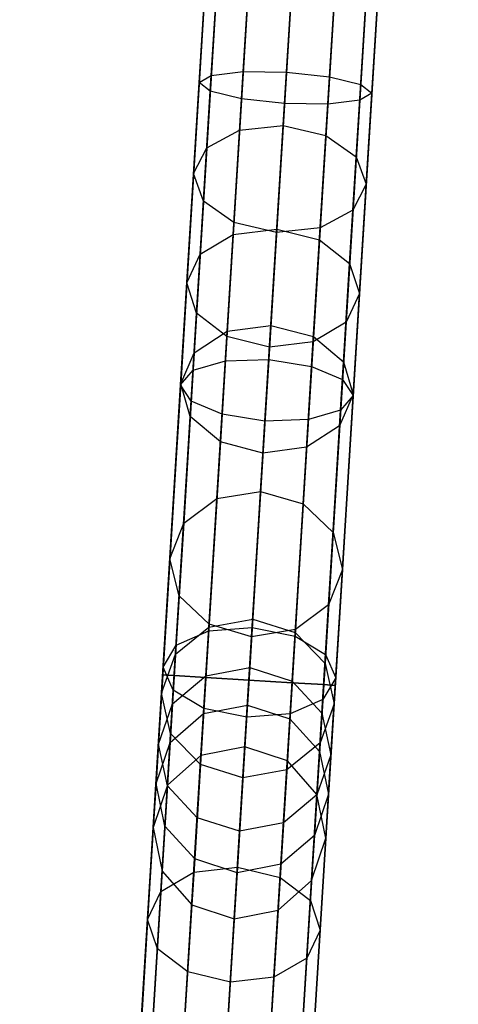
# Model space of a CAD drawing. Extents: x -129 to 129, y -127 to 130.
# Tile 125 of 188: x -7.64 to -2.57, y -83.41 to -72.02. Entities that reach past the tile are written whole.
import ezdxf

# ---------------------------------------------------------------- set-up
doc = ezdxf.new("R2010")
doc.units = 0
doc.header["$LTSCALE"] = 25.4
doc.layers.get('0').update_dxf_attribs({"linetype": 'CONTINUOUS'})

# ---------------------------------------------------------------- blocks, each defined once
blk = doc.blocks.new('NOME_B_PM2_STL')
at = {"color": 0}
for p, q in [((125.624, -57.759, 524.578), (122.546, -107.664, 524.578)), ((125.624, -57.759, 524.578), (122.546, -107.664, 524.578)), ((122.546, -107.664, 344.578), (125.624, -57.759, 344.578)), ((122.546, -107.664, 344.578), (125.624, -57.759, 344.578)), ((125.758, -57.767, 525.078), (122.68, -107.672, 525.078)), ((125.758, -57.767, 525.078), (122.68, -107.672, 525.078)), ((125.758, -57.767, 524.078), (122.68, -107.672, 524.078)), ((125.758, -57.767, 524.078), (122.68, -107.672, 524.078)), ((122.68, -107.672, 344.078), (125.758, -57.767, 344.078)), ((122.68, -107.672, 344.078), (125.758, -57.767, 344.078)), ((122.68, -107.672, 345.078), (125.758, -57.767, 345.078)), ((122.68, -107.672, 345.078), (125.758, -57.767, 345.078)), ((126.123, -57.789, 525.444), (123.045, -107.695, 525.444)), ((126.123, -57.789, 525.444), (123.045, -107.695, 525.444)), ((126.123, -57.789, 523.712), (123.045, -107.695, 523.712)), ((126.123, -57.789, 523.712), (123.045, -107.695, 523.712)), ((123.045, -107.695, 343.712), (126.123, -57.789, 343.712)), ((123.045, -107.695, 343.712), (126.123, -57.789, 343.712)), ((123.045, -107.695, 345.444), (126.123, -57.789, 345.444)), ((123.045, -107.695, 345.444), (126.123, -57.789, 345.444)), ((126.622, -57.82, 523.578), (123.544, -107.725, 523.578)), ((126.622, -57.82, 525.578), (123.544, -107.725, 525.578)), ((126.622, -57.82, 525.578), (123.544, -107.725, 525.578)), ((126.622, -57.82, 523.578), (123.544, -107.725, 523.578)), ((123.544, -107.725, 345.578), (126.622, -57.82, 345.578)), ((123.544, -107.725, 343.578), (126.622, -57.82, 343.578)), ((123.544, -107.725, 343.578), (126.622, -57.82, 343.578)), ((123.544, -107.725, 345.578), (126.622, -57.82, 345.578)), ((127.121, -57.851, 523.712), (124.043, -107.756, 523.712)), ((127.121, -57.851, 523.712), (124.043, -107.756, 523.712)), ((127.121, -57.851, 525.444), (124.043, -107.756, 525.444)), ((127.121, -57.851, 525.444), (124.043, -107.756, 525.444)), ((124.043, -107.756, 345.444), (127.121, -57.851, 345.444)), ((124.043, -107.756, 345.444), (127.121, -57.851, 345.444)), ((124.043, -107.756, 343.712), (127.121, -57.851, 343.712)), ((124.043, -107.756, 343.712), (127.121, -57.851, 343.712)), ((127.487, -57.873, 524.078), (124.409, -107.779, 524.078)), ((127.487, -57.873, 524.078), (124.409, -107.779, 524.078)), ((127.487, -57.873, 525.078), (124.409, -107.779, 525.078)), ((127.487, -57.873, 525.078), (124.409, -107.779, 525.078)), ((124.409, -107.779, 345.078), (127.487, -57.873, 345.078)), ((124.409, -107.779, 345.078), (127.487, -57.873, 345.078)), ((124.409, -107.779, 344.078), (127.487, -57.873, 344.078)), ((124.409, -107.779, 344.078), (127.487, -57.873, 344.078)), ((127.621, -57.882, 524.578), (124.542, -107.787, 524.578)), ((127.621, -57.882, 524.578), (124.542, -107.787, 524.578)), ((124.542, -107.787, 344.578), (127.621, -57.882, 344.578)), ((124.542, -107.787, 344.578), (127.621, -57.882, 344.578)), ((125.32, -62.685, 327.578), (124.201, -80.832, 327.578)), ((125.32, -62.685, 327.578), (124.201, -80.832, 327.578)), ((125.454, -62.694, 328.078), (124.335, -80.84, 328.078)), ((125.454, -62.694, 328.078), (124.335, -80.84, 328.078)), ((125.454, -62.694, 327.078), (124.335, -80.84, 327.078)), ((125.454, -62.694, 327.078), (124.335, -80.84, 327.078)), ((125.819, -62.716, 328.444), (124.7, -80.863, 328.444)), ((125.819, -62.716, 328.444), (124.7, -80.863, 328.444)), ((125.819, -62.716, 326.712), (124.7, -80.863, 326.712)), ((125.819, -62.716, 326.712), (124.7, -80.863, 326.712)), ((126.319, -62.747, 326.578), (125.199, -80.894, 326.578)), ((126.319, -62.747, 328.578), (125.199, -80.894, 328.578)), ((126.319, -62.747, 328.578), (125.199, -80.894, 328.578)), ((126.319, -62.747, 326.578), (125.199, -80.894, 326.578)), ((126.818, -62.778, 326.712), (125.698, -80.924, 326.712)), ((126.818, -62.778, 326.712), (125.698, -80.924, 326.712)), ((126.818, -62.778, 328.444), (125.698, -80.924, 328.444)), ((126.818, -62.778, 328.444), (125.698, -80.924, 328.444)), ((127.183, -62.8, 327.078), (126.064, -80.947, 327.078)), ((127.183, -62.8, 327.078), (126.064, -80.947, 327.078)), ((127.183, -62.8, 328.078), (126.064, -80.947, 328.078)), ((127.183, -62.8, 328.078), (126.064, -80.947, 328.078)), ((127.317, -62.809, 327.578), (126.197, -80.955, 327.578)), ((127.317, -62.809, 327.578), (126.197, -80.955, 327.578)), ((124.624, -73.982, 541.909), (124.847, -70.363, 541.578)), ((124.624, -73.982, 541.909), (124.847, -70.363, 541.578)), ((124.752, -74.08, 541.418), (124.981, -70.371, 541.078)), ((124.752, -74.08, 541.418), (124.981, -70.371, 541.078)), ((124.763, -73.899, 542.401), (124.981, -70.371, 542.078)), ((124.763, -73.899, 542.401), (124.981, -70.371, 542.078)), ((125.113, -74.169, 541.058), (125.346, -70.394, 540.712)), ((125.113, -74.169, 541.058), (125.346, -70.394, 540.712)), ((125.132, -73.856, 542.761), (125.346, -70.394, 542.444)), ((125.132, -73.856, 542.761), (125.346, -70.394, 542.444)), ((125.611, -74.224, 540.926), (125.845, -70.424, 540.578)), ((125.611, -74.224, 540.926), (125.845, -70.424, 540.578)), ((125.845, -70.424, 542.578), (125.633, -73.862, 542.893)), ((125.845, -70.424, 542.578), (125.633, -73.862, 542.893)), ((126.111, -74.231, 541.058), (126.344, -70.455, 540.712)), ((126.111, -74.231, 541.058), (126.344, -70.455, 540.712)), ((126.131, -73.917, 542.761), (126.344, -70.455, 542.444)), ((126.131, -73.917, 542.761), (126.344, -70.455, 542.444)), ((126.481, -74.187, 541.418), (126.709, -70.478, 541.078)), ((126.481, -74.187, 541.418), (126.709, -70.478, 541.078)), ((126.492, -74.006, 542.401), (126.709, -70.478, 542.078)), ((126.492, -74.006, 542.401), (126.709, -70.478, 542.078)), ((126.62, -74.105, 541.909), (126.843, -70.486, 541.578)), ((126.62, -74.105, 541.909), (126.843, -70.486, 541.578)), ((125.757, -71.844, 30.907), (125.521, -75.68, 33.682)), ((125.757, -71.844, 30.907), (125.521, -75.68, 33.682)), ((125.595, -74.48, 686.505), (125.757, -71.844, 688.249)), ((125.595, -74.48, 686.505), (125.757, -71.844, 688.249)), ((125.016, -75.741, 33.584), (125.254, -71.878, 30.789)), ((125.016, -75.741, 33.584), (125.254, -71.878, 30.789)), ((125.254, -71.878, 688.367), (125.091, -74.532, 686.61)), ((125.254, -71.878, 688.367), (125.091, -74.532, 686.61)), ((126.014, -75.802, 33.584), (126.253, -71.939, 30.789)), ((126.014, -75.802, 33.584), (126.253, -71.939, 30.789)), ((126.253, -71.939, 688.367), (126.089, -74.594, 686.61)), ((126.253, -71.939, 688.367), (126.089, -74.594, 686.61)), ((124.635, -75.967, 33.316), (124.878, -72.03, 30.468)), ((124.635, -75.967, 33.316), (124.878, -72.03, 30.468)), ((124.878, -72.03, 688.688), (124.711, -74.736, 686.897)), ((124.878, -72.03, 688.688), (124.711, -74.736, 686.897)), ((126.364, -76.074, 33.316), (126.607, -72.137, 30.468)), ((126.364, -76.074, 33.316), (126.607, -72.137, 30.468)), ((126.607, -72.137, 688.688), (126.44, -74.842, 686.897)), ((126.607, -72.137, 688.688), (126.44, -74.842, 686.897)), ((124.481, -76.3, 32.951), (124.73, -72.262, 30.029)), ((124.481, -76.3, 32.951), (124.73, -72.262, 30.029)), ((124.73, -72.262, 689.126), (124.559, -75.036, 687.29)), ((124.73, -72.262, 689.126), (124.559, -75.036, 687.29)), ((126.477, -76.423, 32.951), (126.726, -72.385, 30.029)), ((126.477, -76.423, 32.951), (126.726, -72.385, 30.029)), ((126.726, -72.385, 689.126), (126.555, -75.159, 687.29)), ((126.726, -72.385, 689.126), (126.555, -75.159, 687.29)), ((124.593, -76.648, 32.585), (124.849, -72.509, 29.591)), ((124.593, -76.648, 32.585), (124.849, -72.509, 29.591)), ((124.849, -72.509, 689.565), (124.673, -75.353, 687.683)), ((124.849, -72.509, 689.565), (124.673, -75.353, 687.683)), ((126.322, -76.755, 32.585), (126.578, -72.616, 29.591)), ((126.322, -76.755, 32.585), (126.578, -72.616, 29.591)), ((126.578, -72.616, 689.565), (126.402, -75.46, 687.683)), ((126.578, -72.616, 689.565), (126.402, -75.46, 687.683)), ((124.943, -76.92, 32.317), (125.203, -72.707, 29.269)), ((124.943, -76.92, 32.317), (125.203, -72.707, 29.269)), ((125.203, -72.707, 689.886), (125.025, -75.602, 687.971)), ((125.203, -72.707, 689.886), (125.025, -75.602, 687.971)), ((125.942, -76.981, 32.317), (126.201, -72.769, 29.269)), ((125.942, -76.981, 32.317), (126.201, -72.769, 29.269)), ((126.201, -72.769, 689.886), (126.023, -75.663, 687.971)), ((126.201, -72.769, 689.886), (126.023, -75.663, 687.971)), ((125.437, -77.042, 32.219), (125.698, -72.802, 29.152)), ((125.437, -77.042, 32.219), (125.698, -72.802, 29.152)), ((125.698, -72.802, 690.004), (125.519, -75.715, 688.076)), ((125.698, -72.802, 690.004), (125.519, -75.715, 688.076)), ((124.553, -77.311, 543.359), (124.763, -73.899, 542.401)), ((124.553, -77.311, 543.359), (124.763, -73.899, 542.401)), ((124.624, -73.982, 541.909), (124.763, -73.899, 542.401)), ((124.624, -73.982, 541.909), (124.763, -73.899, 542.401)), ((124.763, -73.899, 542.401), (125.132, -73.856, 542.761)), ((124.763, -73.899, 542.401), (125.132, -73.856, 542.761)), ((124.926, -77.203, 543.701), (125.132, -73.856, 542.761)), ((124.926, -77.203, 543.701), (125.132, -73.856, 542.761)), ((125.132, -73.856, 542.761), (125.633, -73.862, 542.893)), ((125.132, -73.856, 542.761), (125.633, -73.862, 542.893)), ((125.633, -73.862, 542.893), (125.428, -77.186, 543.827)), ((125.633, -73.862, 542.893), (125.428, -77.186, 543.827)), ((125.633, -73.862, 542.893), (126.131, -73.917, 542.761)), ((125.633, -73.862, 542.893), (126.131, -73.917, 542.761)), ((124.408, -77.48, 542.892), (124.624, -73.982, 541.909)), ((124.408, -77.48, 542.892), (124.624, -73.982, 541.909)), ((124.752, -74.08, 541.418), (124.624, -73.982, 541.909)), ((124.752, -74.08, 541.418), (124.624, -73.982, 541.909)), ((125.924, -77.265, 543.701), (126.131, -73.917, 542.761)), ((125.924, -77.265, 543.701), (126.131, -73.917, 542.761)), ((126.131, -73.917, 542.761), (126.492, -74.006, 542.401)), ((126.131, -73.917, 542.761), (126.492, -74.006, 542.401)), ((126.281, -77.417, 543.359), (126.492, -74.006, 542.401)), ((126.281, -77.417, 543.359), (126.492, -74.006, 542.401)), ((126.492, -74.006, 542.401), (126.62, -74.105, 541.909)), ((126.492, -74.006, 542.401), (126.62, -74.105, 541.909)), ((124.531, -77.667, 542.425), (124.752, -74.08, 541.418)), ((124.531, -77.667, 542.425), (124.752, -74.08, 541.418)), ((125.113, -74.169, 541.058), (124.752, -74.08, 541.418)), ((125.113, -74.169, 541.058), (124.752, -74.08, 541.418)), ((126.404, -77.604, 542.892), (126.62, -74.105, 541.909)), ((126.404, -77.604, 542.892), (126.62, -74.105, 541.909)), ((126.62, -74.105, 541.909), (126.481, -74.187, 541.418)), ((126.62, -74.105, 541.909), (126.481, -74.187, 541.418)), ((124.888, -77.819, 542.083), (125.113, -74.169, 541.058)), ((124.888, -77.819, 542.083), (125.113, -74.169, 541.058)), ((125.611, -74.224, 540.926), (125.113, -74.169, 541.058)), ((125.611, -74.224, 540.926), (125.113, -74.169, 541.058)), ((125.384, -77.898, 541.958), (125.611, -74.224, 540.926)), ((125.384, -77.898, 541.958), (125.611, -74.224, 540.926)), ((126.111, -74.231, 541.058), (125.611, -74.224, 540.926)), ((126.111, -74.231, 541.058), (125.611, -74.224, 540.926)), ((125.886, -77.881, 542.083), (126.111, -74.231, 541.058)), ((125.886, -77.881, 542.083), (126.111, -74.231, 541.058)), ((126.481, -74.187, 541.418), (126.111, -74.231, 541.058)), ((126.481, -74.187, 541.418), (126.111, -74.231, 541.058)), ((126.259, -77.773, 542.425), (126.481, -74.187, 541.418)), ((126.259, -77.773, 542.425), (126.481, -74.187, 541.418)), ((125.091, -74.532, 686.61), (125.595, -74.48, 686.505)), ((125.091, -74.532, 686.61), (125.595, -74.48, 686.505)), ((125.452, -76.791, 684.346), (125.595, -74.48, 686.505)), ((125.452, -76.791, 684.346), (125.595, -74.48, 686.505)), ((125.595, -74.48, 686.505), (126.089, -74.594, 686.61)), ((125.595, -74.48, 686.505), (126.089, -74.594, 686.61)), ((124.711, -74.736, 686.897), (125.091, -74.532, 686.61)), ((124.711, -74.736, 686.897), (125.091, -74.532, 686.61)), ((125.091, -74.532, 686.61), (124.947, -76.859, 684.436)), ((125.091, -74.532, 686.61), (124.947, -76.859, 684.436)), ((126.089, -74.594, 686.61), (125.945, -76.921, 684.436)), ((126.089, -74.594, 686.61), (125.945, -76.921, 684.436)), ((126.089, -74.594, 686.61), (126.44, -74.842, 686.897)), ((126.089, -74.594, 686.61), (126.44, -74.842, 686.897)), ((124.559, -75.036, 687.29), (124.711, -74.736, 686.897)), ((124.559, -75.036, 687.29), (124.711, -74.736, 686.897)), ((124.711, -74.736, 686.897), (124.565, -77.107, 684.682)), ((124.711, -74.736, 686.897), (124.565, -77.107, 684.682)), ((126.44, -74.842, 686.897), (126.294, -77.214, 684.682)), ((126.44, -74.842, 686.897), (126.294, -77.214, 684.682)), ((126.44, -74.842, 686.897), (126.555, -75.159, 687.29)), ((126.44, -74.842, 686.897), (126.555, -75.159, 687.29)), ((124.559, -75.036, 687.29), (124.409, -77.468, 685.018)), ((124.559, -75.036, 687.29), (124.409, -77.468, 685.018)), ((124.673, -75.353, 687.683), (124.559, -75.036, 687.29)), ((124.673, -75.353, 687.683), (124.559, -75.036, 687.29)), ((126.555, -75.159, 687.29), (126.402, -75.46, 687.683)), ((126.555, -75.159, 687.29), (126.402, -75.46, 687.683)), ((126.555, -75.159, 687.29), (126.405, -77.591, 685.018)), ((126.555, -75.159, 687.29), (126.405, -77.591, 685.018)), ((124.673, -75.353, 687.683), (124.52, -77.846, 685.354)), ((124.673, -75.353, 687.683), (124.52, -77.846, 685.354)), ((125.025, -75.602, 687.971), (124.673, -75.353, 687.683)), ((125.025, -75.602, 687.971), (124.673, -75.353, 687.683)), ((126.402, -75.46, 687.683), (126.023, -75.663, 687.971)), ((126.402, -75.46, 687.683), (126.023, -75.663, 687.971)), ((126.402, -75.46, 687.683), (126.248, -77.953, 685.354)), ((126.402, -75.46, 687.683), (126.248, -77.953, 685.354)), ((125.025, -75.602, 687.971), (124.868, -78.139, 685.6)), ((125.025, -75.602, 687.971), (124.868, -78.139, 685.6)), ((125.519, -75.715, 688.076), (125.025, -75.602, 687.971)), ((125.519, -75.715, 688.076), (125.025, -75.602, 687.971)), ((125.016, -75.741, 33.584), (125.521, -75.68, 33.682)), ((125.016, -75.741, 33.584), (125.521, -75.68, 33.682)), ((125.521, -75.68, 33.682), (125.334, -78.711, 37.323)), ((125.521, -75.68, 33.682), (125.334, -78.711, 37.323)), ((125.519, -75.715, 688.076), (125.361, -78.269, 685.69)), ((125.519, -75.715, 688.076), (125.361, -78.269, 685.69)), ((126.023, -75.663, 687.971), (125.519, -75.715, 688.076)), ((126.023, -75.663, 687.971), (125.519, -75.715, 688.076)), ((125.521, -75.68, 33.682), (126.014, -75.802, 33.584)), ((125.521, -75.68, 33.682), (126.014, -75.802, 33.584)), ((126.023, -75.663, 687.971), (125.866, -78.201, 685.6)), ((126.023, -75.663, 687.971), (125.866, -78.201, 685.6)), ((124.635, -75.967, 33.316), (125.016, -75.741, 33.584)), ((124.635, -75.967, 33.316), (125.016, -75.741, 33.584)), ((124.828, -78.793, 37.25), (125.016, -75.741, 33.584)), ((124.828, -78.793, 37.25), (125.016, -75.741, 33.584)), ((125.826, -78.855, 37.25), (126.014, -75.802, 33.584)), ((125.826, -78.855, 37.25), (126.014, -75.802, 33.584)), ((126.014, -75.802, 33.584), (126.364, -76.074, 33.316)), ((126.014, -75.802, 33.584), (126.364, -76.074, 33.316)), ((124.444, -79.078, 37.053), (124.635, -75.967, 33.316)), ((124.444, -79.078, 37.053), (124.635, -75.967, 33.316)), ((124.481, -76.3, 32.951), (124.635, -75.967, 33.316)), ((124.481, -76.3, 32.951), (124.635, -75.967, 33.316)), ((126.172, -79.185, 37.053), (126.364, -76.074, 33.316)), ((126.172, -79.185, 37.053), (126.364, -76.074, 33.316)), ((126.364, -76.074, 33.316), (126.477, -76.423, 32.951)), ((126.364, -76.074, 33.316), (126.477, -76.423, 32.951)), ((124.284, -79.49, 36.783), (124.481, -76.3, 32.951)), ((124.284, -79.49, 36.783), (124.481, -76.3, 32.951)), ((124.593, -76.648, 32.585), (124.481, -76.3, 32.951)), ((124.593, -76.648, 32.585), (124.481, -76.3, 32.951)), ((126.28, -79.613, 36.783), (126.477, -76.423, 32.951)), ((126.28, -79.613, 36.783), (126.477, -76.423, 32.951)), ((126.477, -76.423, 32.951), (126.322, -76.755, 32.585)), ((126.477, -76.423, 32.951), (126.322, -76.755, 32.585)), ((124.392, -79.918, 36.513), (124.593, -76.648, 32.585)), ((124.392, -79.918, 36.513), (124.593, -76.648, 32.585)), ((124.943, -76.92, 32.317), (124.593, -76.648, 32.585)), ((124.943, -76.92, 32.317), (124.593, -76.648, 32.585)), ((126.322, -76.755, 32.585), (125.942, -76.981, 32.317)), ((126.322, -76.755, 32.585), (125.942, -76.981, 32.317)), ((126.121, -80.025, 36.513), (126.322, -76.755, 32.585)), ((126.121, -80.025, 36.513), (126.322, -76.755, 32.585)), ((124.565, -77.107, 684.682), (124.947, -76.859, 684.436)), ((124.565, -77.107, 684.682), (124.947, -76.859, 684.436)), ((124.947, -76.859, 684.436), (124.828, -78.793, 681.905)), ((124.947, -76.859, 684.436), (124.828, -78.793, 681.905)), ((124.947, -76.859, 684.436), (125.452, -76.791, 684.346)), ((124.947, -76.859, 684.436), (125.452, -76.791, 684.346)), ((125.334, -78.711, 681.833), (125.452, -76.791, 684.346)), ((125.334, -78.711, 681.833), (125.452, -76.791, 684.346)), ((125.452, -76.791, 684.346), (125.945, -76.921, 684.436)), ((125.452, -76.791, 684.346), (125.945, -76.921, 684.436)), ((124.738, -80.248, 36.315), (124.943, -76.92, 32.317)), ((124.738, -80.248, 36.315), (124.943, -76.92, 32.317)), ((125.437, -77.042, 32.219), (124.943, -76.92, 32.317)), ((125.437, -77.042, 32.219), (124.943, -76.92, 32.317)), ((125.942, -76.981, 32.317), (125.437, -77.042, 32.219)), ((125.942, -76.981, 32.317), (125.437, -77.042, 32.219)), ((125.736, -80.31, 36.315), (125.942, -76.981, 32.317)), ((125.736, -80.31, 36.315), (125.942, -76.981, 32.317)), ((125.945, -76.921, 684.436), (125.826, -78.855, 681.905)), ((125.945, -76.921, 684.436), (125.826, -78.855, 681.905)), ((125.945, -76.921, 684.436), (126.294, -77.214, 684.682)), ((125.945, -76.921, 684.436), (126.294, -77.214, 684.682)), ((125.23, -80.392, 36.243), (125.437, -77.042, 32.219)), ((125.23, -80.392, 36.243), (125.437, -77.042, 32.219)), ((124.409, -77.468, 685.018), (124.565, -77.107, 684.682)), ((124.409, -77.468, 685.018), (124.565, -77.107, 684.682)), ((124.565, -77.107, 684.682), (124.444, -79.078, 682.103)), ((124.565, -77.107, 684.682), (124.444, -79.078, 682.103)), ((124.553, -77.311, 543.359), (124.926, -77.203, 543.701)), ((124.553, -77.311, 543.359), (124.926, -77.203, 543.701)), ((124.733, -80.325, 545.234), (124.926, -77.203, 543.701)), ((124.733, -80.325, 545.234), (124.926, -77.203, 543.701)), ((124.926, -77.203, 543.701), (125.428, -77.186, 543.827)), ((124.926, -77.203, 543.701), (125.428, -77.186, 543.827)), ((125.428, -77.186, 543.827), (125.237, -80.286, 545.349)), ((125.428, -77.186, 543.827), (125.237, -80.286, 545.349)), ((125.428, -77.186, 543.827), (125.924, -77.265, 543.701)), ((125.428, -77.186, 543.827), (125.924, -77.265, 543.701)), ((126.294, -77.214, 684.682), (126.172, -79.185, 682.103)), ((126.294, -77.214, 684.682), (126.172, -79.185, 682.103)), ((126.294, -77.214, 684.682), (126.405, -77.591, 685.018)), ((126.294, -77.214, 684.682), (126.405, -77.591, 685.018)), ((124.356, -80.492, 544.922), (124.553, -77.311, 543.359)), ((124.356, -80.492, 544.922), (124.553, -77.311, 543.359)), ((124.408, -77.48, 542.892), (124.553, -77.311, 543.359)), ((124.408, -77.48, 542.892), (124.553, -77.311, 543.359)), ((125.732, -80.386, 545.234), (125.924, -77.265, 543.701)), ((125.732, -80.386, 545.234), (125.924, -77.265, 543.701)), ((125.924, -77.265, 543.701), (126.281, -77.417, 543.359)), ((125.924, -77.265, 543.701), (126.281, -77.417, 543.359)), ((126.085, -80.599, 544.922), (126.281, -77.417, 543.359)), ((126.085, -80.599, 544.922), (126.281, -77.417, 543.359)), ((126.281, -77.417, 543.359), (126.404, -77.604, 542.892)), ((126.281, -77.417, 543.359), (126.404, -77.604, 542.892)), ((124.207, -80.743, 544.495), (124.408, -77.48, 542.892)), ((124.207, -80.743, 544.495), (124.408, -77.48, 542.892)), ((124.409, -77.468, 685.018), (124.284, -79.49, 682.373)), ((124.409, -77.468, 685.018), (124.284, -79.49, 682.373)), ((124.531, -77.667, 542.425), (124.408, -77.48, 542.892)), ((124.531, -77.667, 542.425), (124.408, -77.48, 542.892)), ((124.52, -77.846, 685.354), (124.409, -77.468, 685.018)), ((124.52, -77.846, 685.354), (124.409, -77.468, 685.018)), ((124.324, -81.011, 544.068), (124.531, -77.667, 542.425)), ((124.324, -81.011, 544.068), (124.531, -77.667, 542.425)), ((124.888, -77.819, 542.083), (124.531, -77.667, 542.425)), ((124.888, -77.819, 542.083), (124.531, -77.667, 542.425)), ((126.203, -80.867, 544.495), (126.404, -77.604, 542.892)), ((126.203, -80.867, 544.495), (126.404, -77.604, 542.892)), ((126.405, -77.591, 685.018), (126.248, -77.953, 685.354)), ((126.405, -77.591, 685.018), (126.248, -77.953, 685.354)), ((126.404, -77.604, 542.892), (126.259, -77.773, 542.425)), ((126.404, -77.604, 542.892), (126.259, -77.773, 542.425)), ((126.405, -77.591, 685.018), (126.28, -79.613, 682.373)), ((126.405, -77.591, 685.018), (126.28, -79.613, 682.373)), ((126.259, -77.773, 542.425), (125.886, -77.881, 542.083)), ((126.259, -77.773, 542.425), (125.886, -77.881, 542.083)), ((126.053, -81.118, 544.068), (126.259, -77.773, 542.425)), ((126.053, -81.118, 544.068), (126.259, -77.773, 542.425)), ((124.52, -77.846, 685.354), (124.392, -79.918, 682.643)), ((124.52, -77.846, 685.354), (124.392, -79.918, 682.643)), ((124.868, -78.139, 685.6), (124.52, -77.846, 685.354)), ((124.868, -78.139, 685.6), (124.52, -77.846, 685.354)), ((124.678, -81.224, 543.755), (124.888, -77.819, 542.083)), ((124.678, -81.224, 543.755), (124.888, -77.819, 542.083)), ((125.384, -77.898, 541.958), (124.888, -77.819, 542.083)), ((125.384, -77.898, 541.958), (124.888, -77.819, 542.083)), ((125.173, -81.324, 543.641), (125.384, -77.898, 541.958)), ((125.173, -81.324, 543.641), (125.384, -77.898, 541.958)), ((125.886, -77.881, 542.083), (125.384, -77.898, 541.958)), ((125.886, -77.881, 542.083), (125.384, -77.898, 541.958)), ((125.676, -81.285, 543.755), (125.886, -77.881, 542.083)), ((125.676, -81.285, 543.755), (125.886, -77.881, 542.083)), ((126.248, -77.953, 685.354), (125.866, -78.201, 685.6)), ((126.248, -77.953, 685.354), (125.866, -78.201, 685.6)), ((126.248, -77.953, 685.354), (126.121, -80.025, 682.643)), ((126.248, -77.953, 685.354), (126.121, -80.025, 682.643)), ((124.868, -78.139, 685.6), (124.738, -80.248, 682.84)), ((124.868, -78.139, 685.6), (124.738, -80.248, 682.84)), ((125.361, -78.269, 685.69), (124.868, -78.139, 685.6)), ((125.361, -78.269, 685.69), (124.868, -78.139, 685.6)), ((125.866, -78.201, 685.6), (125.361, -78.269, 685.69)), ((125.866, -78.201, 685.6), (125.361, -78.269, 685.69)), ((125.866, -78.201, 685.6), (125.736, -80.31, 682.84)), ((125.866, -78.201, 685.6), (125.736, -80.31, 682.84)), ((125.361, -78.269, 685.69), (125.23, -80.392, 682.913)), ((125.361, -78.269, 685.69), (125.23, -80.392, 682.913)), ((124.444, -79.078, 682.103), (124.828, -78.793, 681.905)), ((124.444, -79.078, 682.103), (124.828, -78.793, 681.905)), ((124.444, -79.078, 37.053), (124.828, -78.793, 37.25)), ((124.444, -79.078, 37.053), (124.828, -78.793, 37.25)), ((124.701, -80.845, 41.559), (124.828, -78.793, 37.25)), ((124.701, -80.845, 41.559), (124.828, -78.793, 37.25)), ((124.828, -78.793, 681.905), (124.736, -80.281, 679.088)), ((124.828, -78.793, 681.905), (124.736, -80.281, 679.088)), ((124.828, -78.793, 681.905), (125.334, -78.711, 681.833)), ((124.828, -78.793, 681.905), (125.334, -78.711, 681.833)), ((124.828, -78.793, 37.25), (125.334, -78.711, 37.323)), ((124.828, -78.793, 37.25), (125.334, -78.711, 37.323)), ((125.334, -78.711, 37.323), (125.208, -80.748, 41.602)), ((125.334, -78.711, 37.323), (125.208, -80.748, 41.602)), ((125.243, -80.189, 679.036), (125.334, -78.711, 681.833)), ((125.243, -80.189, 679.036), (125.334, -78.711, 681.833)), ((125.334, -78.711, 681.833), (125.826, -78.855, 681.905)), ((125.334, -78.711, 681.833), (125.826, -78.855, 681.905)), ((125.334, -78.711, 37.323), (125.826, -78.855, 37.25)), ((125.334, -78.711, 37.323), (125.826, -78.855, 37.25)), ((125.699, -80.906, 41.559), (125.826, -78.855, 37.25)), ((125.699, -80.906, 41.559), (125.826, -78.855, 37.25)), ((125.826, -78.855, 681.905), (125.734, -80.343, 679.088)), ((125.826, -78.855, 681.905), (125.734, -80.343, 679.088)), ((125.826, -78.855, 681.905), (126.172, -79.185, 682.103)), ((125.826, -78.855, 681.905), (126.172, -79.185, 682.103)), ((125.826, -78.855, 37.25), (126.172, -79.185, 37.053)), ((125.826, -78.855, 37.25), (126.172, -79.185, 37.053)), ((124.284, -79.49, 682.373), (124.444, -79.078, 682.103)), ((124.284, -79.49, 682.373), (124.444, -79.078, 682.103)), ((124.284, -79.49, 36.783), (124.444, -79.078, 37.053)), ((124.284, -79.49, 36.783), (124.444, -79.078, 37.053)), ((124.315, -81.169, 41.444), (124.444, -79.078, 37.053)), ((124.315, -81.169, 41.444), (124.444, -79.078, 37.053)), ((124.444, -79.078, 682.103), (124.35, -80.595, 679.232)), ((124.444, -79.078, 682.103), (124.35, -80.595, 679.232)), ((126.043, -81.275, 41.444), (126.172, -79.185, 37.053)), ((126.043, -81.275, 41.444), (126.172, -79.185, 37.053)), ((126.172, -79.185, 682.103), (126.079, -80.701, 679.232)), ((126.172, -79.185, 682.103), (126.079, -80.701, 679.232)), ((126.172, -79.185, 682.103), (126.28, -79.613, 682.373)), ((126.172, -79.185, 682.103), (126.28, -79.613, 682.373)), ((126.172, -79.185, 37.053), (126.28, -79.613, 36.783)), ((126.172, -79.185, 37.053), (126.28, -79.613, 36.783)), ((124.152, -81.634, 41.287), (124.284, -79.49, 36.783)), ((124.152, -81.634, 41.287), (124.284, -79.49, 36.783)), ((124.284, -79.49, 682.373), (124.188, -81.046, 679.428)), ((124.284, -79.49, 682.373), (124.188, -81.046, 679.428)), ((124.392, -79.918, 682.643), (124.284, -79.49, 682.373)), ((124.392, -79.918, 682.643), (124.284, -79.49, 682.373)), ((124.392, -79.918, 36.513), (124.284, -79.49, 36.783)), ((124.392, -79.918, 36.513), (124.284, -79.49, 36.783)), ((126.28, -79.613, 682.373), (126.121, -80.025, 682.643)), ((126.28, -79.613, 682.373), (126.121, -80.025, 682.643)), ((126.28, -79.613, 36.783), (126.121, -80.025, 36.513)), ((126.28, -79.613, 36.783), (126.121, -80.025, 36.513)), ((126.148, -81.757, 41.287), (126.28, -79.613, 36.783)), ((126.148, -81.757, 41.287), (126.28, -79.613, 36.783)), ((126.28, -79.613, 682.373), (126.184, -81.169, 679.428)), ((126.28, -79.613, 682.373), (126.184, -81.169, 679.428)), ((124.256, -82.116, 41.13), (124.392, -79.918, 36.513)), ((124.256, -82.116, 41.13), (124.392, -79.918, 36.513)), ((124.392, -79.918, 682.643), (124.293, -81.513, 679.624)), ((124.392, -79.918, 682.643), (124.293, -81.513, 679.624)), ((124.738, -80.248, 682.84), (124.392, -79.918, 682.643)), ((124.738, -80.248, 682.84), (124.392, -79.918, 682.643)), ((124.738, -80.248, 36.315), (124.392, -79.918, 36.513)), ((124.738, -80.248, 36.315), (124.392, -79.918, 36.513)), ((126.121, -80.025, 682.643), (125.736, -80.31, 682.84)), ((126.121, -80.025, 682.643), (125.736, -80.31, 682.84)), ((126.121, -80.025, 36.513), (125.736, -80.31, 36.315)), ((126.121, -80.025, 36.513), (125.736, -80.31, 36.315)), ((125.985, -82.223, 41.13), (126.121, -80.025, 36.513)), ((125.985, -82.223, 41.13), (126.121, -80.025, 36.513)), ((126.121, -80.025, 682.643), (126.022, -81.619, 679.624)), ((126.121, -80.025, 682.643), (126.022, -81.619, 679.624)), ((124.35, -80.595, 679.232), (124.736, -80.281, 679.088)), ((124.35, -80.595, 679.232), (124.736, -80.281, 679.088)), ((124.6, -82.486, 41.015), (124.738, -80.248, 36.315)), ((124.6, -82.486, 41.015), (124.738, -80.248, 36.315)), ((124.738, -80.248, 682.84), (124.638, -81.871, 679.768)), ((124.738, -80.248, 682.84), (124.638, -81.871, 679.768)), ((124.736, -80.281, 679.088), (124.674, -81.282, 676.063)), ((124.736, -80.281, 679.088), (124.674, -81.282, 676.063)), ((124.733, -80.325, 545.234), (125.237, -80.286, 545.349)), ((124.733, -80.325, 545.234), (125.237, -80.286, 545.349)), ((124.736, -80.281, 679.088), (125.243, -80.189, 679.036)), ((124.736, -80.281, 679.088), (125.243, -80.189, 679.036)), ((125.23, -80.392, 682.913), (124.738, -80.248, 682.84)), ((125.23, -80.392, 682.913), (124.738, -80.248, 682.84)), ((125.23, -80.392, 36.243), (124.738, -80.248, 36.315)), ((125.23, -80.392, 36.243), (124.738, -80.248, 36.315)), ((125.237, -80.286, 545.349), (125.066, -83.059, 547.409)), ((125.237, -80.286, 545.349), (125.066, -83.059, 547.409)), ((125.181, -81.183, 676.031), (125.243, -80.189, 679.036)), ((125.181, -81.183, 676.031), (125.243, -80.189, 679.036)), ((125.237, -80.286, 545.349), (125.732, -80.386, 545.234)), ((125.237, -80.286, 545.349), (125.732, -80.386, 545.234)), ((125.243, -80.189, 679.036), (125.734, -80.343, 679.088)), ((125.243, -80.189, 679.036), (125.734, -80.343, 679.088)), ((124.356, -80.492, 544.922), (124.733, -80.325, 545.234)), ((124.356, -80.492, 544.922), (124.733, -80.325, 545.234)), ((124.561, -83.117, 547.309), (124.733, -80.325, 545.234)), ((124.561, -83.117, 547.309), (124.733, -80.325, 545.234)), ((125.091, -82.643, 40.972), (125.23, -80.392, 36.243)), ((125.091, -82.643, 40.972), (125.23, -80.392, 36.243)), ((125.23, -80.392, 682.913), (125.13, -82.025, 679.821)), ((125.23, -80.392, 682.913), (125.13, -82.025, 679.821)), ((125.736, -80.31, 682.84), (125.23, -80.392, 682.913)), ((125.736, -80.31, 682.84), (125.23, -80.392, 682.913)), ((125.736, -80.31, 36.315), (125.23, -80.392, 36.243)), ((125.736, -80.31, 36.315), (125.23, -80.392, 36.243)), ((125.559, -83.179, 547.309), (125.732, -80.386, 545.234)), ((125.559, -83.179, 547.309), (125.732, -80.386, 545.234)), ((125.598, -82.547, 41.015), (125.736, -80.31, 36.315)), ((125.598, -82.547, 41.015), (125.736, -80.31, 36.315)), ((125.736, -80.31, 682.84), (125.636, -81.933, 679.768)), ((125.736, -80.31, 682.84), (125.636, -81.933, 679.768)), ((125.734, -80.343, 679.088), (125.673, -81.344, 676.063)), ((125.734, -80.343, 679.088), (125.673, -81.344, 676.063)), ((125.732, -80.386, 545.234), (126.085, -80.599, 544.922)), ((125.732, -80.386, 545.234), (126.085, -80.599, 544.922)), ((125.734, -80.343, 679.088), (126.079, -80.701, 679.232)), ((125.734, -80.343, 679.088), (126.079, -80.701, 679.232)), ((124.181, -83.338, 547.036), (124.356, -80.492, 544.922)), ((124.181, -83.338, 547.036), (124.356, -80.492, 544.922)), ((124.207, -80.743, 544.495), (124.356, -80.492, 544.922)), ((124.207, -80.743, 544.495), (124.356, -80.492, 544.922)), ((124.188, -81.046, 679.428), (124.35, -80.595, 679.232)), ((124.188, -81.046, 679.428), (124.35, -80.595, 679.232)), ((124.35, -80.595, 679.232), (124.287, -81.615, 676.148)), ((124.35, -80.595, 679.232), (124.287, -81.615, 676.148)), ((125.91, -83.445, 547.036), (126.085, -80.599, 544.922)), ((125.91, -83.445, 547.036), (126.085, -80.599, 544.922)), ((126.085, -80.599, 544.922), (126.203, -80.867, 544.495)), ((126.085, -80.599, 544.922), (126.203, -80.867, 544.495)), ((124.027, -83.662, 546.663), (124.207, -80.743, 544.495)), ((124.027, -83.662, 546.663), (124.207, -80.743, 544.495)), ((124.324, -81.011, 544.068), (124.207, -80.743, 544.495)), ((124.324, -81.011, 544.068), (124.207, -80.743, 544.495)), ((124.701, -80.845, 41.559), (125.208, -80.748, 41.602)), ((124.701, -80.845, 41.559), (125.208, -80.748, 41.602)), ((125.208, -80.748, 41.602), (125.152, -81.665, 46.252)), ((125.208, -80.748, 41.602), (125.152, -81.665, 46.252)), ((125.208, -80.748, 41.602), (125.699, -80.906, 41.559)), ((125.208, -80.748, 41.602), (125.699, -80.906, 41.559)), ((126.079, -80.701, 679.232), (126.016, -81.721, 676.148)), ((126.079, -80.701, 679.232), (126.016, -81.721, 676.148)), ((126.079, -80.701, 679.232), (126.184, -81.169, 679.428)), ((126.079, -80.701, 679.232), (126.184, -81.169, 679.428)), ((124.201, -80.832, 327.578), (123.915, -85.468, 327.031)), ((124.201, -80.832, 327.578), (123.915, -85.468, 327.031)), ((124.335, -80.84, 328.078), (124.042, -85.592, 327.517)), ((124.335, -80.84, 328.078), (124.042, -85.592, 327.517)), ((124.335, -80.84, 327.078), (124.056, -85.36, 326.545)), ((124.335, -80.84, 327.078), (124.056, -85.36, 326.545)), ((124.201, -80.832, 327.578), (124.335, -80.84, 328.078)), ((124.335, -80.84, 327.078), (124.201, -80.832, 327.578)), ((124.201, -80.832, 327.578), (124.335, -80.84, 328.078)), ((124.335, -80.84, 327.078), (124.201, -80.832, 327.578)), ((124.315, -81.169, 41.444), (124.701, -80.845, 41.559)), ((124.315, -81.169, 41.444), (124.701, -80.845, 41.559)), ((124.335, -80.84, 328.078), (124.7, -80.863, 328.444)), ((124.7, -80.863, 326.712), (124.335, -80.84, 327.078)), ((124.335, -80.84, 328.078), (124.7, -80.863, 328.444)), ((124.7, -80.863, 326.712), (124.335, -80.84, 327.078)), ((124.7, -80.863, 328.444), (124.402, -85.699, 327.873)), ((124.7, -80.863, 328.444), (124.402, -85.699, 327.873)), ((124.7, -80.863, 326.712), (124.427, -85.298, 326.189)), ((124.7, -80.863, 326.712), (124.427, -85.298, 326.189)), ((124.644, -81.767, 46.243), (124.701, -80.845, 41.559)), ((124.644, -81.767, 46.243), (124.701, -80.845, 41.559)), ((124.7, -80.863, 328.444), (125.199, -80.894, 328.578)), ((125.199, -80.894, 326.578), (124.7, -80.863, 326.712)), ((124.7, -80.863, 328.444), (125.199, -80.894, 328.578)), ((125.199, -80.894, 326.578), (124.7, -80.863, 326.712)), ((125.199, -80.894, 328.578), (124.899, -85.761, 328.004)), ((125.199, -80.894, 328.578), (124.899, -85.761, 328.004)), ((124.928, -85.298, 326.058), (125.199, -80.894, 326.578)), ((124.928, -85.298, 326.058), (125.199, -80.894, 326.578)), ((125.698, -80.924, 326.712), (125.199, -80.894, 326.578)), ((125.199, -80.894, 328.578), (125.698, -80.924, 328.444)), ((125.698, -80.924, 326.712), (125.199, -80.894, 326.578)), ((125.199, -80.894, 328.578), (125.698, -80.924, 328.444)), ((125.698, -80.924, 328.444), (125.4, -85.761, 327.873)), ((125.698, -80.924, 328.444), (125.4, -85.761, 327.873)), ((125.698, -80.924, 326.712), (125.425, -85.359, 326.189)), ((125.698, -80.924, 326.712), (125.425, -85.359, 326.189)), ((125.643, -81.829, 46.243), (125.699, -80.906, 41.559)), ((125.643, -81.829, 46.243), (125.699, -80.906, 41.559)), ((126.064, -80.947, 327.078), (125.698, -80.924, 326.712)), ((125.698, -80.924, 328.444), (126.064, -80.947, 328.078)), ((126.064, -80.947, 327.078), (125.698, -80.924, 326.712)), ((125.698, -80.924, 328.444), (126.064, -80.947, 328.078)), ((125.699, -80.906, 41.559), (126.043, -81.275, 41.444)), ((125.699, -80.906, 41.559), (126.043, -81.275, 41.444)), ((126.064, -80.947, 328.078), (125.771, -85.699, 327.517)), ((126.064, -80.947, 328.078), (125.771, -85.699, 327.517)), ((126.064, -80.947, 327.078), (125.785, -85.467, 326.545)), ((126.064, -80.947, 327.078), (125.785, -85.467, 326.545)), ((126.197, -80.955, 327.578), (125.911, -85.591, 327.031)), ((126.197, -80.955, 327.578), (125.911, -85.591, 327.031)), ((126.023, -83.786, 546.663), (126.203, -80.867, 544.495)), ((126.023, -83.786, 546.663), (126.203, -80.867, 544.495)), ((126.203, -80.867, 544.495), (126.053, -81.118, 544.068)), ((126.203, -80.867, 544.495), (126.053, -81.118, 544.068)), ((126.197, -80.955, 327.578), (126.064, -80.947, 327.078)), ((126.064, -80.947, 328.078), (126.197, -80.955, 327.578)), ((126.197, -80.955, 327.578), (126.064, -80.947, 327.078)), ((126.064, -80.947, 328.078), (126.197, -80.955, 327.578)), ((124.188, -81.046, 679.428), (124.124, -82.091, 676.266)), ((124.188, -81.046, 679.428), (124.124, -82.091, 676.266)), ((124.14, -84.003, 546.29), (124.324, -81.011, 544.068)), ((124.14, -84.003, 546.29), (124.324, -81.011, 544.068)), ((124.293, -81.513, 679.624), (124.188, -81.046, 679.428)), ((124.293, -81.513, 679.624), (124.188, -81.046, 679.428)), ((124.678, -81.224, 543.755), (124.324, -81.011, 544.068)), ((124.678, -81.224, 543.755), (124.324, -81.011, 544.068)), ((124.152, -81.634, 41.287), (124.315, -81.169, 41.444)), ((124.152, -81.634, 41.287), (124.315, -81.169, 41.444)), ((124.257, -82.109, 46.218), (124.315, -81.169, 41.444)), ((124.257, -82.109, 46.218), (124.315, -81.169, 41.444)), ((124.674, -81.282, 676.063), (125.181, -81.183, 676.031)), ((124.674, -81.282, 676.063), (125.181, -81.183, 676.031)), ((125.152, -81.665, 672.903), (125.181, -81.183, 676.031)), ((125.152, -81.665, 672.903), (125.181, -81.183, 676.031)), ((125.181, -81.183, 676.031), (125.673, -81.344, 676.063)), ((125.181, -81.183, 676.031), (125.673, -81.344, 676.063)), ((126.053, -81.118, 544.068), (125.676, -81.285, 543.755)), ((126.053, -81.118, 544.068), (125.676, -81.285, 543.755)), ((125.869, -84.11, 546.29), (126.053, -81.118, 544.068)), ((125.869, -84.11, 546.29), (126.053, -81.118, 544.068)), ((126.184, -81.169, 679.428), (126.022, -81.619, 679.624)), ((126.184, -81.169, 679.428), (126.022, -81.619, 679.624)), ((126.184, -81.169, 679.428), (126.12, -82.215, 676.266)), ((126.184, -81.169, 679.428), (126.12, -82.215, 676.266)), ((124.287, -81.615, 676.148), (124.674, -81.282, 676.063)), ((124.287, -81.615, 676.148), (124.674, -81.282, 676.063)), ((124.49, -84.269, 546.017), (124.678, -81.224, 543.755)), ((124.49, -84.269, 546.017), (124.678, -81.224, 543.755)), ((124.674, -81.282, 676.063), (124.644, -81.767, 672.913)), ((124.674, -81.282, 676.063), (124.644, -81.767, 672.913)), ((125.173, -81.324, 543.641), (124.678, -81.224, 543.755)), ((125.173, -81.324, 543.641), (124.678, -81.224, 543.755)), ((125.676, -81.285, 543.755), (125.173, -81.324, 543.641)), ((125.676, -81.285, 543.755), (125.173, -81.324, 543.641)), ((125.488, -84.331, 546.017), (125.676, -81.285, 543.755)), ((125.488, -84.331, 546.017), (125.676, -81.285, 543.755)), ((125.985, -82.216, 46.218), (126.043, -81.275, 41.444)), ((125.985, -82.216, 46.218), (126.043, -81.275, 41.444)), ((126.043, -81.275, 41.444), (126.148, -81.757, 41.287)), ((126.043, -81.275, 41.444), (126.148, -81.757, 41.287)), ((124.984, -84.389, 545.917), (125.173, -81.324, 543.641)), ((124.984, -84.389, 545.917), (125.173, -81.324, 543.641)), ((125.673, -81.344, 676.063), (125.643, -81.829, 672.913)), ((125.673, -81.344, 676.063), (125.643, -81.829, 672.913)), ((125.673, -81.344, 676.063), (126.016, -81.721, 676.148)), ((125.673, -81.344, 676.063), (126.016, -81.721, 676.148)), ((124.293, -81.513, 679.624), (124.227, -82.585, 676.383)), ((124.293, -81.513, 679.624), (124.227, -82.585, 676.383)), ((124.638, -81.871, 679.768), (124.293, -81.513, 679.624)), ((124.638, -81.871, 679.768), (124.293, -81.513, 679.624)), ((124.092, -82.599, 46.183), (124.152, -81.634, 41.287)), ((124.092, -82.599, 46.183), (124.152, -81.634, 41.287)), ((124.124, -82.091, 676.266), (124.287, -81.615, 676.148)), ((124.124, -82.091, 676.266), (124.287, -81.615, 676.148)), ((124.256, -82.116, 41.13), (124.152, -81.634, 41.287)), ((124.256, -82.116, 41.13), (124.152, -81.634, 41.287)), ((124.287, -81.615, 676.148), (124.257, -82.109, 672.938)), ((124.287, -81.615, 676.148), (124.257, -82.109, 672.938)), ((126.022, -81.619, 679.624), (125.636, -81.933, 679.768)), ((126.022, -81.619, 679.624), (125.636, -81.933, 679.768)), ((126.022, -81.619, 679.624), (125.956, -82.691, 676.383)), ((126.022, -81.619, 679.624), (125.956, -82.691, 676.383)), ((123.525, -99.914, 306.243), (124.644, -81.767, 46.243)), ((123.525, -99.914, 306.243), (124.644, -81.767, 46.243)), ((124.032, -99.811, 306.253), (125.152, -81.665, 46.252)), ((124.032, -99.811, 306.253), (125.152, -81.665, 46.252)), ((124.644, -81.767, 672.913), (124.171, -89.445, 562.913)), ((124.644, -81.767, 672.913), (124.171, -89.445, 562.913)), ((124.644, -81.767, 672.913), (124.257, -82.109, 672.938)), ((124.644, -81.767, 672.913), (124.257, -82.109, 672.938)), ((124.644, -81.767, 46.243), (124.257, -82.109, 46.218)), ((124.644, -81.767, 46.243), (124.257, -82.109, 46.218)), ((125.152, -81.665, 672.903), (124.644, -81.767, 672.913)), ((125.152, -81.665, 672.903), (124.644, -81.767, 672.913)), ((125.152, -81.665, 46.252), (124.644, -81.767, 46.243)), ((125.152, -81.665, 46.252), (124.644, -81.767, 46.243)), ((125.152, -81.665, 672.903), (124.678, -89.342, 562.903)), ((125.152, -81.665, 672.903), (124.678, -89.342, 562.903)), ((125.643, -81.829, 672.913), (125.152, -81.665, 672.903)), ((125.643, -81.829, 672.913), (125.152, -81.665, 672.903)), ((125.643, -81.829, 46.243), (125.152, -81.665, 46.252)), ((125.643, -81.829, 46.243), (125.152, -81.665, 46.252)), ((126.016, -81.721, 676.148), (125.985, -82.216, 672.938)), ((126.016, -81.721, 676.148), (125.985, -82.216, 672.938)), ((126.148, -81.757, 41.287), (125.985, -82.223, 41.13)), ((126.148, -81.757, 41.287), (125.985, -82.223, 41.13)), ((126.016, -81.721, 676.148), (126.12, -82.215, 676.266)), ((126.016, -81.721, 676.148), (126.12, -82.215, 676.266)), ((126.088, -82.722, 46.183), (126.148, -81.757, 41.287)), ((126.088, -82.722, 46.183), (126.148, -81.757, 41.287)), ((124.523, -99.975, 306.243), (125.643, -81.829, 46.243)), ((124.523, -99.975, 306.243), (125.643, -81.829, 46.243)), ((124.638, -81.871, 679.768), (124.571, -82.963, 676.469)), ((124.638, -81.871, 679.768), (124.571, -82.963, 676.469)), ((125.13, -82.025, 679.821), (124.638, -81.871, 679.768)), ((125.13, -82.025, 679.821), (124.638, -81.871, 679.768)), ((125.643, -81.829, 672.913), (125.169, -89.506, 562.913)), ((125.643, -81.829, 672.913), (125.169, -89.506, 562.913)), ((125.985, -82.216, 672.938), (125.643, -81.829, 672.913)), ((125.985, -82.216, 672.938), (125.643, -81.829, 672.913)), ((125.985, -82.216, 46.218), (125.643, -81.829, 46.243)), ((125.985, -82.216, 46.218), (125.643, -81.829, 46.243)), ((125.636, -81.933, 679.768), (125.13, -82.025, 679.821)), ((125.636, -81.933, 679.768), (125.13, -82.025, 679.821)), ((125.636, -81.933, 679.768), (125.569, -83.024, 676.469)), ((125.636, -81.933, 679.768), (125.569, -83.024, 676.469)), ((123.137, -100.256, 306.218), (124.257, -82.109, 46.218)), ((123.137, -100.256, 306.218), (124.257, -82.109, 46.218)), ((124.257, -82.109, 672.938), (123.783, -89.787, 562.938)), ((124.257, -82.109, 672.938), (123.783, -89.787, 562.938)), ((124.124, -82.091, 676.266), (124.092, -82.599, 672.973)), ((124.124, -82.091, 676.266), (124.092, -82.599, 672.973)), ((124.257, -82.109, 672.938), (124.092, -82.599, 672.973)), ((124.257, -82.109, 672.938), (124.092, -82.599, 672.973)), ((124.257, -82.109, 46.218), (124.092, -82.599, 46.183)), ((124.257, -82.109, 46.218), (124.092, -82.599, 46.183)), ((124.227, -82.585, 676.383), (124.124, -82.091, 676.266)), ((124.227, -82.585, 676.383), (124.124, -82.091, 676.266)), ((125.13, -82.025, 679.821), (125.062, -83.123, 676.5)), ((125.13, -82.025, 679.821), (125.062, -83.123, 676.5)), ((124.195, -83.105, 46.148), (124.256, -82.116, 41.13)), ((124.195, -83.105, 46.148), (124.256, -82.116, 41.13)), ((124.6, -82.486, 41.015), (124.256, -82.116, 41.13)), ((124.6, -82.486, 41.015), (124.256, -82.116, 41.13)), ((124.866, -100.362, 306.218), (125.985, -82.216, 46.218)), ((124.866, -100.362, 306.218), (125.985, -82.216, 46.218)), ((125.985, -82.216, 672.938), (125.512, -89.893, 562.938)), ((125.985, -82.216, 672.938), (125.512, -89.893, 562.938)), ((125.985, -82.223, 41.13), (125.598, -82.547, 41.015)), ((125.985, -82.223, 41.13), (125.598, -82.547, 41.015)), ((125.924, -83.212, 46.148), (125.985, -82.223, 41.13)), ((125.924, -83.212, 46.148), (125.985, -82.223, 41.13)), ((126.12, -82.215, 676.266), (125.956, -82.691, 676.383)), ((126.12, -82.215, 676.266), (125.956, -82.691, 676.383)), ((126.088, -82.722, 672.973), (125.985, -82.216, 672.938)), ((126.088, -82.722, 672.973), (125.985, -82.216, 672.938)), ((126.088, -82.722, 46.183), (125.985, -82.216, 46.218)), ((126.088, -82.722, 46.183), (125.985, -82.216, 46.218)), ((126.12, -82.215, 676.266), (126.088, -82.722, 672.973)), ((126.12, -82.215, 676.266), (126.088, -82.722, 672.973)), ((124.538, -83.492, 46.122), (124.6, -82.486, 41.015)), ((124.538, -83.492, 46.122), (124.6, -82.486, 41.015)), ((125.091, -82.643, 40.972), (124.6, -82.486, 41.015)), ((125.091, -82.643, 40.972), (124.6, -82.486, 41.015)), ((125.598, -82.547, 41.015), (125.091, -82.643, 40.972)), ((125.598, -82.547, 41.015), (125.091, -82.643, 40.972)), ((125.536, -83.554, 46.122), (125.598, -82.547, 41.015)), ((125.536, -83.554, 46.122), (125.598, -82.547, 41.015)), ((122.973, -100.745, 306.183), (124.092, -82.599, 46.183)), ((122.973, -100.745, 306.183), (124.092, -82.599, 46.183)), ((124.092, -82.599, 672.973), (123.619, -90.276, 562.973)), ((124.092, -82.599, 672.973), (123.619, -90.276, 562.973)), ((124.092, -82.599, 672.973), (124.195, -83.105, 673.008)), ((124.092, -82.599, 672.973), (124.195, -83.105, 673.008)), ((124.092, -82.599, 46.183), (124.195, -83.105, 46.148)), ((124.092, -82.599, 46.183), (124.195, -83.105, 46.148)), ((124.227, -82.585, 676.383), (124.195, -83.105, 673.008)), ((124.227, -82.585, 676.383), (124.195, -83.105, 673.008)), ((124.571, -82.963, 676.469), (124.227, -82.585, 676.383)), ((124.571, -82.963, 676.469), (124.227, -82.585, 676.383)), ((125.029, -83.656, 46.113), (125.091, -82.643, 40.972)), ((125.029, -83.656, 46.113), (125.091, -82.643, 40.972)), ((124.969, -100.869, 306.183), (126.088, -82.722, 46.183)), ((124.969, -100.869, 306.183), (126.088, -82.722, 46.183)), ((125.956, -82.691, 676.383), (125.569, -83.024, 676.469)), ((125.956, -82.691, 676.383), (125.569, -83.024, 676.469)), ((126.088, -82.722, 672.973), (125.615, -90.399, 562.973)), ((126.088, -82.722, 672.973), (125.615, -90.399, 562.973)), ((125.956, -82.691, 676.383), (125.924, -83.212, 673.008)), ((125.956, -82.691, 676.383), (125.924, -83.212, 673.008)), ((125.924, -83.212, 673.008), (126.088, -82.722, 672.973)), ((125.924, -83.212, 673.008), (126.088, -82.722, 672.973)), ((125.924, -83.212, 46.148), (126.088, -82.722, 46.183)), ((125.924, -83.212, 46.148), (126.088, -82.722, 46.183)), ((124.571, -82.963, 676.469), (124.538, -83.492, 673.033)), ((124.571, -82.963, 676.469), (124.538, -83.492, 673.033)), ((125.062, -83.123, 676.5), (124.571, -82.963, 676.469)), ((125.062, -83.123, 676.5), (124.571, -82.963, 676.469)), ((125.569, -83.024, 676.469), (125.062, -83.123, 676.5)), ((125.569, -83.024, 676.469), (125.062, -83.123, 676.5)), ((125.569, -83.024, 676.469), (125.536, -83.554, 673.033)), ((125.569, -83.024, 676.469), (125.536, -83.554, 673.033)), ((123.076, -101.251, 306.148), (124.195, -83.105, 46.148)), ((123.076, -101.251, 306.148), (124.195, -83.105, 46.148)), ((124.195, -83.105, 673.008), (123.722, -90.782, 563.008)), ((124.195, -83.105, 673.008), (123.722, -90.782, 563.008)), ((124.181, -83.338, 547.036), (124.561, -83.117, 547.309)), ((124.181, -83.338, 547.036), (124.561, -83.117, 547.309)), ((124.195, -83.105, 673.008), (124.538, -83.492, 673.033)), ((124.195, -83.105, 673.008), (124.538, -83.492, 673.033)), ((124.195, -83.105, 46.148), (124.538, -83.492, 46.122)), ((124.195, -83.105, 46.148), (124.538, -83.492, 46.122)), ((124.415, -85.488, 549.856), (124.561, -83.117, 547.309)), ((124.415, -85.488, 549.856), (124.561, -83.117, 547.309)), ((124.561, -83.117, 547.309), (125.066, -83.059, 547.409)), ((124.561, -83.117, 547.309), (125.066, -83.059, 547.409)), ((125.066, -83.059, 547.409), (124.921, -85.413, 549.938)), ((125.066, -83.059, 547.409), (124.921, -85.413, 549.938)), ((125.062, -83.123, 676.5), (125.029, -83.656, 673.043)), ((125.062, -83.123, 676.5), (125.029, -83.656, 673.043)), ((125.066, -83.059, 547.409), (125.559, -83.179, 547.309)), ((125.066, -83.059, 547.409), (125.559, -83.179, 547.309)), ((124.805, -101.358, 306.148), (125.924, -83.212, 46.148)), ((124.805, -101.358, 306.148), (125.924, -83.212, 46.148)), ((125.413, -85.55, 549.856), (125.559, -83.179, 547.309)), ((125.413, -85.55, 549.856), (125.559, -83.179, 547.309)), ((125.924, -83.212, 673.008), (125.45, -90.889, 563.008)), ((125.924, -83.212, 673.008), (125.45, -90.889, 563.008)), ((125.536, -83.554, 673.033), (125.924, -83.212, 673.008)), ((125.536, -83.554, 673.033), (125.924, -83.212, 673.008)), ((125.536, -83.554, 46.122), (125.924, -83.212, 46.148)), ((125.536, -83.554, 46.122), (125.924, -83.212, 46.148)), ((125.559, -83.179, 547.309), (125.91, -83.445, 547.036)), ((125.559, -83.179, 547.309), (125.91, -83.445, 547.036)), ((124.027, -83.662, 546.663), (124.181, -83.338, 547.036)), ((124.027, -83.662, 546.663), (124.181, -83.338, 547.036)), ((124.032, -85.755, 549.632), (124.181, -83.338, 547.036)), ((124.032, -85.755, 549.632), (124.181, -83.338, 547.036)), ((125.761, -85.861, 549.632), (125.91, -83.445, 547.036)), ((125.761, -85.861, 549.632), (125.91, -83.445, 547.036)), ((125.91, -83.445, 547.036), (126.023, -83.786, 546.663)), ((125.91, -83.445, 547.036), (126.023, -83.786, 546.663)), ((123.419, -101.638, 306.122), (124.538, -83.492, 46.122)), ((123.419, -101.638, 306.122), (124.538, -83.492, 46.122)), ((124.538, -83.492, 673.033), (124.065, -91.169, 563.033)), ((124.538, -83.492, 673.033), (124.065, -91.169, 563.033)), ((124.417, -101.7, 306.122), (125.536, -83.554, 46.122)), ((124.417, -101.7, 306.122), (125.536, -83.554, 46.122)), ((124.538, -83.492, 673.033), (125.029, -83.656, 673.043)), ((124.538, -83.492, 673.033), (125.029, -83.656, 673.043)), ((124.538, -83.492, 46.122), (125.029, -83.656, 46.113)), ((124.538, -83.492, 46.122), (125.029, -83.656, 46.113)), ((125.029, -83.656, 673.043), (125.536, -83.554, 673.033)), ((125.029, -83.656, 673.043), (125.536, -83.554, 673.033)), ((125.029, -83.656, 46.113), (125.536, -83.554, 46.122)), ((125.029, -83.656, 46.113), (125.536, -83.554, 46.122)), ((125.536, -83.554, 673.033), (125.063, -91.231, 563.033)), ((125.536, -83.554, 673.033), (125.063, -91.231, 563.033)), ((123.874, -86.141, 549.326), (124.027, -83.662, 546.663)), ((123.874, -86.141, 549.326), (124.027, -83.662, 546.663)), ((123.91, -101.803, 306.113), (125.029, -83.656, 46.113)), ((123.91, -101.803, 306.113), (125.029, -83.656, 46.113)), ((124.14, -84.003, 546.29), (124.027, -83.662, 546.663)), ((124.14, -84.003, 546.29), (124.027, -83.662, 546.663)), ((125.029, -83.656, 673.043), (124.555, -91.334, 563.043)), ((125.029, -83.656, 673.043), (124.555, -91.334, 563.043)), ((126.023, -83.786, 546.663), (125.869, -84.11, 546.29)), ((126.023, -83.786, 546.663), (125.869, -84.11, 546.29)), ((125.87, -86.264, 549.326), (126.023, -83.786, 546.663)), ((125.87, -86.264, 549.326), (126.023, -83.786, 546.663)), ((123.983, -86.543, 549.02), (124.14, -84.003, 546.29)), ((123.983, -86.543, 549.02), (124.14, -84.003, 546.29)), ((124.49, -84.269, 546.017), (124.14, -84.003, 546.29)), ((124.49, -84.269, 546.017), (124.14, -84.003, 546.29)), ((125.869, -84.11, 546.29), (125.488, -84.331, 546.017)), ((125.869, -84.11, 546.29), (125.488, -84.331, 546.017)), ((125.712, -86.65, 549.02), (125.869, -84.11, 546.29)), ((125.712, -86.65, 549.02), (125.869, -84.11, 546.29)), ((124.331, -86.855, 548.795), (124.49, -84.269, 546.017)), ((124.331, -86.855, 548.795), (124.49, -84.269, 546.017)), ((124.984, -84.389, 545.917), (124.49, -84.269, 546.017)), ((124.984, -84.389, 545.917), (124.49, -84.269, 546.017)), ((124.823, -86.991, 548.713), (124.984, -84.389, 545.917)), ((124.823, -86.991, 548.713), (124.984, -84.389, 545.917)), ((125.488, -84.331, 546.017), (124.984, -84.389, 545.917)), ((125.488, -84.331, 546.017), (124.984, -84.389, 545.917)), ((125.329, -86.916, 548.795), (125.488, -84.331, 546.017)), ((125.329, -86.916, 548.795), (125.488, -84.331, 546.017))]:
    blk.add_line(p, q, dxfattribs=at)

msp = doc.modelspace()

# ---------------------------------------------------------------- block references
at = {"color": 253}
msp.add_blockref('NOME_B_PM2_STL', (-130.189, 1.234, -1724.862), dxfattribs=at)

doc.saveas('drawing.dxf')
